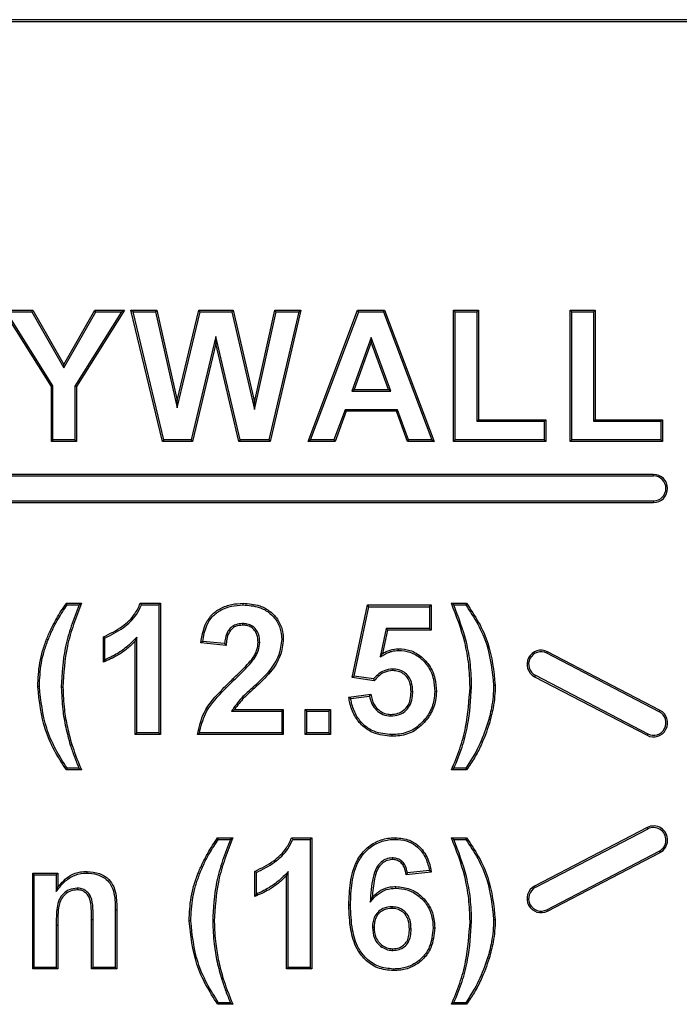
# Model space of a CAD drawing. Header units: inches. Extents: x 0.3 to 33.8, y 0.2 to 21.7.
# Tile 8 of 192: x 12.2983 to 12.3687, y 6.4529 to 6.5579. Entities that reach past the tile are written whole.
import ezdxf

# ---------------------------------------------------------------- set-up
doc = ezdxf.new("R2010")
doc.units = ezdxf.units.IN
doc.header["$MEASUREMENT"] = 0

msp = doc.modelspace()

# ---------------------------------------------------------------- linework, layer by layer
at = {"color": 7, "linetype": 'Continuous', "lineweight": 25}
for p, q in [((12.53656, 6.55792), (12.23656, 6.55792)), ((12.53656, 6.55792), (12.23656, 6.55792)), ((12.53656, 6.5577), (12.23656, 6.5577)), ((12.3017, 6.51881), (12.29658, 6.52692)), ((12.29658, 6.52692), (12.29973, 6.52692)), ((12.30187, 6.51886), (12.2969, 6.52674)), ((12.2969, 6.52674), (12.29963, 6.52674)), ((12.29963, 6.52674), (12.29973, 6.52692)), ((12.29963, 6.52674), (12.30304, 6.5208)), ((12.29973, 6.52692), (12.30304, 6.52115)), ((12.30304, 6.52115), (12.30635, 6.52692)), ((12.30304, 6.5208), (12.30645, 6.52674)), ((12.30919, 6.52674), (12.30421, 6.51884)), ((12.3095, 6.52692), (12.30439, 6.51879)), ((12.30645, 6.52674), (12.30635, 6.52692)), ((12.30635, 6.52692), (12.3095, 6.52692)), ((12.30645, 6.52674), (12.30919, 6.52674)), ((12.30919, 6.52674), (12.3095, 6.52692)), ((12.31042, 6.52674), (12.3102, 6.52692)), ((12.3102, 6.52692), (12.31296, 6.52692)), ((12.31355, 6.51292), (12.3102, 6.52692)), ((12.31369, 6.51309), (12.31042, 6.52674)), ((12.31042, 6.52674), (12.31282, 6.52674)), ((12.31282, 6.52674), (12.31296, 6.52692)), ((12.31282, 6.52674), (12.31513, 6.51653)), ((12.31296, 6.52692), (12.31513, 6.5173)), ((12.31513, 6.5173), (12.31743, 6.52692)), ((12.31513, 6.51653), (12.31757, 6.52674)), ((12.31757, 6.52674), (12.31743, 6.52692)), ((12.31743, 6.52692), (12.32111, 6.52692)), ((12.31757, 6.52674), (12.32097, 6.52674)), ((12.32097, 6.52674), (12.32111, 6.52692)), ((12.32097, 6.52674), (12.32339, 6.51635)), ((12.32111, 6.52692), (12.32339, 6.51714)), ((12.32339, 6.51714), (12.32556, 6.52692)), ((12.32339, 6.51635), (12.3257, 6.52674)), ((12.3281, 6.52674), (12.3249, 6.51309)), ((12.32832, 6.52692), (12.32504, 6.51292)), ((12.3257, 6.52674), (12.32556, 6.52692)), ((12.32556, 6.52692), (12.32832, 6.52692)), ((12.3257, 6.52674), (12.3281, 6.52674)), ((12.3281, 6.52674), (12.32832, 6.52692)), ((12.32911, 6.51292), (12.33439, 6.52692)), ((12.32936, 6.51309), (12.33451, 6.52674)), ((12.33451, 6.52674), (12.33439, 6.52692)), ((12.33439, 6.52692), (12.33725, 6.52692)), ((12.33451, 6.52674), (12.33713, 6.52674)), ((12.33713, 6.52674), (12.33725, 6.52692)), ((12.33713, 6.52674), (12.34231, 6.51309)), ((12.33725, 6.52692), (12.34257, 6.51292)), ((12.34478, 6.52674), (12.34461, 6.52692)), ((12.34461, 6.51292), (12.34461, 6.52692)), ((12.34461, 6.52692), (12.3473, 6.52692)), ((12.34478, 6.51309), (12.34478, 6.52674)), ((12.34478, 6.52674), (12.34712, 6.52674)), ((12.34712, 6.52674), (12.3473, 6.52692)), ((12.34712, 6.52674), (12.34712, 6.51508)), ((12.3473, 6.52692), (12.3473, 6.51525)), ((12.35723, 6.52674), (12.35705, 6.52692)), ((12.35705, 6.51292), (12.35705, 6.52692)), ((12.35705, 6.52692), (12.35975, 6.52692)), ((12.35723, 6.51309), (12.35723, 6.52674)), ((12.35723, 6.52674), (12.35957, 6.52674)), ((12.35957, 6.52674), (12.35975, 6.52692)), ((12.35957, 6.52674), (12.35957, 6.51508)), ((12.35975, 6.52692), (12.35975, 6.51525)), ((12.31926, 6.52414), (12.31662, 6.51309)), ((12.32184, 6.51309), (12.31926, 6.52414)), ((12.31926, 6.52414), (12.31926, 6.52338)), ((12.33584, 6.52402), (12.33376, 6.51831)), ((12.33584, 6.52402), (12.33584, 6.52351)), ((12.33793, 6.51831), (12.33584, 6.52402)), ((12.31926, 6.52338), (12.31676, 6.51292)), ((12.32171, 6.51292), (12.31926, 6.52338)), ((12.33584, 6.52351), (12.33401, 6.51848)), ((12.33768, 6.51848), (12.33584, 6.52351)), ((12.30304, 6.5208), (12.30304, 6.52115)), ((12.30187, 6.51886), (12.3017, 6.51881)), ((12.3017, 6.51292), (12.3017, 6.51881)), ((12.30187, 6.51309), (12.30187, 6.51886)), ((12.30421, 6.51884), (12.30439, 6.51879)), ((12.30421, 6.51884), (12.30421, 6.51309)), ((12.30439, 6.51879), (12.30439, 6.51292)), ((12.33376, 6.51831), (12.33401, 6.51848)), ((12.33376, 6.51831), (12.33793, 6.51831)), ((12.33401, 6.51848), (12.33768, 6.51848)), ((12.33793, 6.51831), (12.33768, 6.51848)), ((12.31513, 6.51653), (12.31513, 6.5173)), ((12.32339, 6.51635), (12.32339, 6.51714)), ((12.33304, 6.51632), (12.33186, 6.51309)), ((12.33316, 6.51615), (12.33198, 6.51292)), ((12.33865, 6.51632), (12.33304, 6.51632)), ((12.33304, 6.51632), (12.33316, 6.51615)), ((12.33853, 6.51615), (12.33316, 6.51615)), ((12.33865, 6.51632), (12.33853, 6.51615)), ((12.33971, 6.51292), (12.33853, 6.51615)), ((12.33983, 6.51309), (12.33865, 6.51632)), ((12.34712, 6.51508), (12.3473, 6.51525)), ((12.34712, 6.51508), (12.3543, 6.51508)), ((12.3473, 6.51525), (12.35448, 6.51525)), ((12.3543, 6.51508), (12.35448, 6.51525)), ((12.3543, 6.51508), (12.3543, 6.51309)), ((12.35448, 6.51525), (12.35448, 6.51292)), ((12.35957, 6.51508), (12.35975, 6.51525)), ((12.35957, 6.51508), (12.36675, 6.51508)), ((12.35975, 6.51525), (12.36693, 6.51525)), ((12.36675, 6.51508), (12.36693, 6.51525)), ((12.36675, 6.51508), (12.36675, 6.51309)), ((12.36693, 6.51525), (12.36693, 6.51292)), ((12.30187, 6.51309), (12.3017, 6.51292)), ((12.30439, 6.51292), (12.3017, 6.51292)), ((12.30421, 6.51309), (12.30187, 6.51309)), ((12.30421, 6.51309), (12.30439, 6.51292)), ((12.31369, 6.51309), (12.31355, 6.51292)), ((12.31676, 6.51292), (12.31355, 6.51292)), ((12.31662, 6.51309), (12.31369, 6.51309)), ((12.31662, 6.51309), (12.31676, 6.51292)), ((12.32184, 6.51309), (12.32171, 6.51292)), ((12.32504, 6.51292), (12.32171, 6.51292)), ((12.3249, 6.51309), (12.32184, 6.51309)), ((12.3249, 6.51309), (12.32504, 6.51292)), ((12.32936, 6.51309), (12.32911, 6.51292)), ((12.33198, 6.51292), (12.32911, 6.51292)), ((12.33186, 6.51309), (12.32936, 6.51309)), ((12.33186, 6.51309), (12.33198, 6.51292)), ((12.33983, 6.51309), (12.33971, 6.51292)), ((12.34257, 6.51292), (12.33971, 6.51292)), ((12.34231, 6.51309), (12.33983, 6.51309)), ((12.34231, 6.51309), (12.34257, 6.51292)), ((12.34478, 6.51309), (12.34461, 6.51292)), ((12.35448, 6.51292), (12.34461, 6.51292)), ((12.3543, 6.51309), (12.34478, 6.51309)), ((12.3543, 6.51309), (12.35448, 6.51292)), ((12.35723, 6.51309), (12.35705, 6.51292)), ((12.36693, 6.51292), (12.35705, 6.51292)), ((12.36675, 6.51309), (12.35723, 6.51309)), ((12.36675, 6.51309), (12.36693, 6.51292)), ((12.36596, 6.50942), (12.26896, 6.50942)), ((12.36596, 6.50924), (12.26896, 6.50924)), ((12.36596, 6.50924), (12.36596, 6.50942)), ((12.26896, 6.50659), (12.36596, 6.50659)), ((12.26896, 6.50642), (12.36596, 6.50642)), ((12.36596, 6.50659), (12.36596, 6.50642)), ((12.30339, 6.49549), (12.3033, 6.49567)), ((12.3033, 6.49567), (12.30491, 6.49567)), ((12.30339, 6.49549), (12.30466, 6.49549)), ((12.31119, 6.49567), (12.31335, 6.49567)), ((12.31131, 6.49549), (12.31317, 6.49549)), ((12.31317, 6.49549), (12.31335, 6.49567)), ((12.31317, 6.49549), (12.31317, 6.48184)), ((12.31335, 6.49567), (12.31335, 6.48167)), ((12.32216, 6.49549), (12.32216, 6.49567)), ((12.33381, 6.48774), (12.33543, 6.49549)), ((12.33557, 6.49531), (12.33543, 6.49549)), ((12.33543, 6.49549), (12.34225, 6.49549)), ((12.34207, 6.49531), (12.34225, 6.49549)), ((12.34225, 6.49549), (12.34225, 6.4928)), ((12.3444, 6.49567), (12.34602, 6.49567)), ((12.34466, 6.49549), (12.34593, 6.49549)), ((12.33402, 6.48789), (12.33557, 6.49531)), ((12.33557, 6.49531), (12.34207, 6.49531)), ((12.34207, 6.49531), (12.34207, 6.49297)), ((12.3221, 6.49351), (12.3221, 6.49333)), ((12.33744, 6.49297), (12.33678, 6.48995)), ((12.33758, 6.4928), (12.33703, 6.4903)), ((12.34207, 6.49297), (12.33744, 6.49297)), ((12.33744, 6.49297), (12.33758, 6.4928)), ((12.34225, 6.4928), (12.33758, 6.4928)), ((12.34207, 6.49297), (12.34225, 6.4928)), ((12.30136, 6.49179), (12.3012, 6.49185)), ((12.30725, 6.48939), (12.30725, 6.49208)), ((12.30742, 6.48964), (12.30742, 6.49196)), ((12.31083, 6.49206), (12.31066, 6.49163)), ((12.31066, 6.48167), (12.31066, 6.49163)), ((12.31083, 6.48184), (12.31083, 6.49206)), ((12.32035, 6.49118), (12.31766, 6.49144)), ((12.32019, 6.49137), (12.31785, 6.4916)), ((12.32394, 6.4915), (12.32376, 6.4915)), ((12.32628, 6.49186), (12.32645, 6.49186)), ((12.33678, 6.48995), (12.33703, 6.4903)), ((12.33876, 6.49065), (12.33876, 6.49082)), ((12.35458, 6.49034), (12.35466, 6.4905)), ((12.36658, 6.48409), (12.35458, 6.49034)), ((12.36666, 6.48425), (12.35466, 6.4905)), ((12.32337, 6.48978), (12.32323, 6.48988)), ((12.32496, 6.48845), (12.32509, 6.48835)), ((12.33812, 6.48866), (12.33812, 6.48849)), ((12.32121, 6.48749), (12.32108, 6.48762)), ((12.33402, 6.48789), (12.33381, 6.48774)), ((12.33616, 6.48741), (12.33381, 6.48774)), ((12.33609, 6.4876), (12.33402, 6.48789)), ((12.35335, 6.48799), (12.35327, 6.48784)), ((12.35327, 6.48784), (12.36527, 6.48159)), ((12.35335, 6.48799), (12.36535, 6.48174)), ((12.30042, 6.48679), (12.30025, 6.48679)), ((12.30276, 6.48674), (12.30294, 6.48674)), ((12.34027, 6.48622), (12.34009, 6.48622)), ((12.34261, 6.48628), (12.34279, 6.48628)), ((12.34655, 6.48674), (12.34638, 6.48674)), ((12.34889, 6.48693), (12.34907, 6.48693)), ((12.33345, 6.48567), (12.33579, 6.48598)), ((12.33365, 6.48552), (12.33564, 6.48578)), ((12.32094, 6.48418), (12.32125, 6.48436)), ((12.32094, 6.48418), (12.32628, 6.48418)), ((12.32125, 6.48436), (12.32645, 6.48436)), ((12.32628, 6.48418), (12.32645, 6.48436)), ((12.32628, 6.48418), (12.32628, 6.48184)), ((12.32645, 6.48436), (12.32645, 6.48167)), ((12.32896, 6.48418), (12.32879, 6.48436)), ((12.32879, 6.48167), (12.32879, 6.48436)), ((12.32879, 6.48436), (12.33148, 6.48436)), ((12.32896, 6.48184), (12.32896, 6.48418)), ((12.32896, 6.48418), (12.3313, 6.48418)), ((12.3313, 6.48418), (12.33148, 6.48436)), ((12.3313, 6.48418), (12.3313, 6.48184)), ((12.33148, 6.48436), (12.33148, 6.48167)), ((12.36658, 6.48409), (12.36666, 6.48425)), ((12.33792, 6.48365), (12.33792, 6.48382)), ((12.34165, 6.48339), (12.34179, 6.48329)), ((12.34826, 6.48284), (12.34843, 6.48279)), ((12.31083, 6.48184), (12.31066, 6.48167)), ((12.31317, 6.48184), (12.31083, 6.48184)), ((12.31317, 6.48184), (12.31335, 6.48167)), ((12.32628, 6.48184), (12.3175, 6.48184)), ((12.32628, 6.48184), (12.32645, 6.48167)), ((12.32896, 6.48184), (12.32879, 6.48167)), ((12.3313, 6.48184), (12.32896, 6.48184)), ((12.3313, 6.48184), (12.33148, 6.48167)), ((12.31335, 6.48167), (12.31066, 6.48167)), ((12.32645, 6.48167), (12.3173, 6.48167)), ((12.33148, 6.48167), (12.32879, 6.48167)), ((12.33803, 6.48166), (12.33803, 6.48149)), ((12.36535, 6.48174), (12.36527, 6.48159)), ((12.30372, 6.48056), (12.30389, 6.48061)), ((12.30491, 6.4779), (12.3033, 6.4779)), ((12.30465, 6.47807), (12.30339, 6.47807)), ((12.34602, 6.4779), (12.3444, 6.4779)), ((12.34592, 6.47807), (12.34466, 6.47807)), ((12.36527, 6.47175), (12.35327, 6.4655)), ((12.36535, 6.47159), (12.35335, 6.46534)), ((12.36535, 6.47159), (12.36527, 6.47175)), ((12.31954, 6.47049), (12.31945, 6.47067)), ((12.31945, 6.47067), (12.32107, 6.47067)), ((12.31954, 6.47049), (12.32081, 6.47049)), ((12.32734, 6.47067), (12.3295, 6.47067)), ((12.32747, 6.47049), (12.32933, 6.47049)), ((12.32933, 6.47049), (12.3295, 6.47067)), ((12.32933, 6.47049), (12.32933, 6.45684)), ((12.3295, 6.47067), (12.3295, 6.45667)), ((12.33841, 6.47049), (12.3384, 6.47067)), ((12.3444, 6.47067), (12.34602, 6.47067)), ((12.34466, 6.47049), (12.34593, 6.47049)), ((12.35458, 6.46299), (12.36658, 6.46924)), ((12.36658, 6.46924), (12.36666, 6.46909)), ((12.33806, 6.46851), (12.33806, 6.46833)), ((12.35466, 6.46284), (12.36666, 6.46909)), ((12.34204, 6.46717), (12.3397, 6.46691)), ((12.29988, 6.46672), (12.29971, 6.4669)), ((12.29971, 6.45667), (12.29971, 6.4669)), ((12.29971, 6.4669), (12.3024, 6.4669)), ((12.29988, 6.45684), (12.29988, 6.46672)), ((12.29988, 6.46672), (12.30223, 6.46672)), ((12.30223, 6.46672), (12.3024, 6.4669)), ((12.30223, 6.46672), (12.30223, 6.46492)), ((12.3024, 6.4669), (12.3024, 6.46542)), ((12.30551, 6.4669), (12.30551, 6.46708)), ((12.31752, 6.46679), (12.31735, 6.46685)), ((12.3234, 6.46439), (12.3234, 6.46708)), ((12.32358, 6.46464), (12.32358, 6.46696)), ((12.32699, 6.46706), (12.32681, 6.46663)), ((12.32681, 6.45667), (12.32681, 6.46663)), ((12.32699, 6.45684), (12.32699, 6.46706)), ((12.34225, 6.46701), (12.33955, 6.46672)), ((12.30223, 6.46492), (12.3024, 6.46542)), ((12.30445, 6.46528), (12.30445, 6.4651)), ((12.33847, 6.46529), (12.33847, 6.46546)), ((12.35335, 6.46534), (12.35327, 6.4655)), ((12.33573, 6.4638), (12.33594, 6.46429)), ((12.30851, 6.46299), (12.30851, 6.45684)), ((12.30851, 6.46299), (12.30868, 6.46299)), ((12.30868, 6.46299), (12.30868, 6.45667)), ((12.33363, 6.46348), (12.33345, 6.46348)), ((12.33802, 6.4633), (12.33802, 6.46313)), ((12.35458, 6.46299), (12.35466, 6.46284)), ((12.30617, 6.46192), (12.30599, 6.46192)), ((12.30599, 6.45667), (12.30599, 6.46192)), ((12.30617, 6.45684), (12.30617, 6.46192)), ((12.34889, 6.46193), (12.34907, 6.46193)), ((12.30223, 6.46133), (12.3024, 6.46133)), ((12.30223, 6.46133), (12.30223, 6.45684)), ((12.3024, 6.46133), (12.3024, 6.45667)), ((12.31658, 6.46179), (12.3164, 6.46179)), ((12.31892, 6.46174), (12.31909, 6.46174)), ((12.33597, 6.46112), (12.33614, 6.46112)), ((12.34009, 6.46092), (12.33991, 6.46092)), ((12.34243, 6.46105), (12.34261, 6.46105)), ((12.34655, 6.46174), (12.34638, 6.46174)), ((12.33815, 6.45865), (12.33815, 6.45882)), ((12.34826, 6.45784), (12.34843, 6.45779)), ((12.29988, 6.45684), (12.29971, 6.45667)), ((12.3024, 6.45667), (12.29971, 6.45667)), ((12.30223, 6.45684), (12.29988, 6.45684)), ((12.30223, 6.45684), (12.3024, 6.45667)), ((12.30617, 6.45684), (12.30599, 6.45667)), ((12.30868, 6.45667), (12.30599, 6.45667)), ((12.30851, 6.45684), (12.30617, 6.45684)), ((12.30851, 6.45684), (12.30868, 6.45667)), ((12.32699, 6.45684), (12.32681, 6.45667)), ((12.3295, 6.45667), (12.32681, 6.45667)), ((12.32933, 6.45684), (12.32699, 6.45684)), ((12.32933, 6.45684), (12.3295, 6.45667)), ((12.3382, 6.45666), (12.3382, 6.45649)), ((12.31988, 6.45556), (12.32004, 6.45561)), ((12.32107, 6.4529), (12.31945, 6.4529)), ((12.32081, 6.45307), (12.31954, 6.45307)), ((12.34602, 6.4529), (12.3444, 6.4529)), ((12.34592, 6.45307), (12.34466, 6.45307))]:
    msp.add_line(p, q, dxfattribs=at)
at = {"color": 7, "linetype": 'Continuous', "lineweight": 25, "flags": 128}
for points in [[(12.34466, 6.49549), (12.34453, 6.49558), (12.3444, 6.49567)], [(12.34593, 6.49549), (12.34597, 6.49558), (12.34602, 6.49567)], [(12.30742, 6.49196), (12.30733, 6.49202), (12.30725, 6.49208)], [(12.30339, 6.47807), (12.30334, 6.47799), (12.3033, 6.4779)], [(12.30465, 6.47807), (12.30478, 6.47799), (12.30491, 6.4779)], [(12.34466, 6.47807), (12.34453, 6.47799), (12.3444, 6.4779)], [(12.34592, 6.47807), (12.34597, 6.47799), (12.34602, 6.4779)], [(12.34466, 6.47049), (12.34453, 6.47058), (12.3444, 6.47067)], [(12.34593, 6.47049), (12.34597, 6.47058), (12.34602, 6.47067)], [(12.32358, 6.46696), (12.32349, 6.46702), (12.3234, 6.46708)], [(12.31954, 6.45307), (12.3195, 6.45299), (12.31945, 6.4529)], [(12.32081, 6.45307), (12.32094, 6.45299), (12.32107, 6.4529)], [(12.34466, 6.45307), (12.34453, 6.45299), (12.3444, 6.4529)], [(12.34592, 6.45307), (12.34597, 6.45299), (12.34602, 6.4529)]]:
    msp.add_lwpolyline(points, dxfattribs=at)
at = {"color": 7, "linetype": 'Continuous', "lineweight": 25}
for centre, radius, start, end in [((12.36596, 6.50792), 0.0015, 270, 90), ((12.36596, 6.50792), 0.00133, 270, 90), ((12.35396, 6.48917), 0.0015, 62.488, 242.488), ((12.35396, 6.48917), 0.00133, 62.488, 242.488), ((12.36596, 6.48292), 0.0015, 242.488, 62.488), ((12.36596, 6.48292), 0.00133, 242.488, 62.488), ((12.36596, 6.47042), 0.0015, 297.512, 117.512), ((12.36596, 6.47042), 0.00133, 297.512, 117.512), ((12.35396, 6.46417), 0.0015, 117.512, 297.512), ((12.35396, 6.46417), 0.00133, 117.512, 297.512)]:
    msp.add_arc(centre, radius, start, end, dxfattribs=at)
for points, knots in [([(12.3012, 6.49185), (12.30136, 6.49222), (12.30167, 6.49296), (12.30234, 6.49425), (12.30293, 6.49513), (12.3033, 6.49567)], [0, 0, 0, 0, 0.275997, 0.552141, 1, 1, 1, 1]), ([(12.30136, 6.49179), (12.30152, 6.49216), (12.30183, 6.4929), (12.30249, 6.49415), (12.30305, 6.49499), (12.30339, 6.49549)], [0, 0, 0, 0, 0.284547, 0.569244, 1, 1, 1, 1]), ([(12.30466, 6.49549), (12.30437, 6.49474), (12.3038, 6.49324), (12.30295, 6.49034), (12.30284, 6.48814), (12.30276, 6.48674)], [0, 0, 0, 0, 0.2675, 0.535217, 1, 1, 1, 1]), ([(12.30491, 6.49567), (12.30462, 6.49492), (12.30405, 6.49342), (12.30315, 6.49047), (12.30302, 6.4882), (12.30294, 6.48674)], [0, 0, 0, 0, 0.261956, 0.524104, 1, 1, 1, 1]), ([(12.30466, 6.49549), (12.3047, 6.49552), (12.30478, 6.49558), (12.30487, 6.49564), (12.30491, 6.49567)], [0, 0, 0, 0, 0.5, 1, 1, 1, 1]), ([(12.30725, 6.49208), (12.30794, 6.49242), (12.30921, 6.49304), (12.31058, 6.49432), (12.31102, 6.49528), (12.31119, 6.49567)], [0, 0, 0, 0, 0.425378, 0.769749, 1, 1, 1, 1]), ([(12.30742, 6.49196), (12.30809, 6.49229), (12.30936, 6.49293), (12.3107, 6.4942), (12.31115, 6.49515), (12.31131, 6.49549)], [0, 0, 0, 0, 0.417234, 0.788319, 1, 1, 1, 1]), ([(12.31131, 6.49549), (12.31129, 6.49552), (12.31125, 6.49558), (12.31121, 6.49564), (12.31119, 6.49567)], [0, 0, 0, 0, 0.5, 1, 1, 1, 1]), ([(12.31766, 6.49144), (12.31776, 6.49211), (12.31793, 6.49317), (12.31874, 6.49445), (12.31975, 6.49518), (12.32092, 6.4956), (12.32175, 6.49565), (12.32216, 6.49567)], [0, 0, 0, 0, 0.289144, 0.465104, 0.641356, 0.82373, 1, 1, 1, 1]), ([(12.31785, 6.4916), (12.31795, 6.49218), (12.31812, 6.49314), (12.31885, 6.4943), (12.31979, 6.495), (12.32092, 6.49543), (12.32174, 6.49547), (12.32216, 6.49549)], [0, 0, 0, 0, 0.2717157, 0.4467177, 0.6220912, 0.8069852, 1, 1, 1, 1]), ([(12.32216, 6.49567), (12.32276, 6.49563), (12.3238, 6.49556), (12.3251, 6.49484), (12.32597, 6.49389), (12.3264, 6.49282), (12.32644, 6.49213), (12.32645, 6.49186)], [0, 0, 0, 0, 0.280239, 0.478628, 0.67692, 0.87533, 1, 1, 1, 1]), ([(12.32216, 6.49549), (12.32274, 6.49545), (12.32374, 6.49539), (12.32499, 6.49471), (12.32582, 6.49379), (12.32623, 6.49277), (12.32626, 6.49211), (12.32628, 6.49186)], [0, 0, 0, 0, 0.283085, 0.480774, 0.678358, 0.876064, 1, 1, 1, 1]), ([(12.34638, 6.48674), (12.34635, 6.48754), (12.3463, 6.48915), (12.34574, 6.49218), (12.34493, 6.4943), (12.3444, 6.49567)], [0, 0, 0, 0, 0.261961, 0.524239, 1, 1, 1, 1]), ([(12.34655, 6.48674), (12.34653, 6.48754), (12.34648, 6.48915), (12.34593, 6.49212), (12.34515, 6.49418), (12.34466, 6.49549)], [0, 0, 0, 0, 0.267519, 0.535356, 1, 1, 1, 1]), ([(12.34593, 6.49549), (12.34637, 6.49482), (12.34726, 6.49348), (12.34851, 6.49065), (12.34874, 6.48839), (12.34889, 6.48693)], [0, 0, 0, 0, 0.26283, 0.5259, 1, 1, 1, 1]), ([(12.34602, 6.49567), (12.34646, 6.495), (12.34736, 6.49366), (12.34866, 6.49078), (12.34891, 6.48845), (12.34907, 6.48693)], [0, 0, 0, 0, 0.257251, 0.514785, 1, 1, 1, 1]), ([(12.3221, 6.49351), (12.32185, 6.49349), (12.32142, 6.49345), (12.32088, 6.49313), (12.32048, 6.49264), (12.32027, 6.49202), (12.32021, 6.49157), (12.32019, 6.49137)], [0, 0, 0, 0, 0.230349, 0.402355, 0.574282, 0.810911, 1, 1, 1, 1]), ([(12.32394, 6.4915), (12.32392, 6.49179), (12.32389, 6.49228), (12.32356, 6.49289), (12.32314, 6.49327), (12.32262, 6.49348), (12.32227, 6.4935), (12.3221, 6.49351)], [0, 0, 0, 0, 0.2845588, 0.4711383, 0.6584573, 0.8335535, 1, 1, 1, 1]), ([(12.3221, 6.49333), (12.32185, 6.49331), (12.32143, 6.49328), (12.32094, 6.49294), (12.32059, 6.49248), (12.32041, 6.49186), (12.32037, 6.4914), (12.32035, 6.49118)], [0, 0, 0, 0, 0.237088, 0.394716, 0.552283, 0.790185, 1, 1, 1, 1]), ([(12.32376, 6.4915), (12.32374, 6.49178), (12.32372, 6.49223), (12.32342, 6.49279), (12.32304, 6.49313), (12.32257, 6.49331), (12.32226, 6.49333), (12.3221, 6.49333)], [0, 0, 0, 0, 0.295557, 0.478191, 0.661627, 0.833055, 1, 1, 1, 1]), ([(12.30025, 6.48679), (12.30029, 6.48764), (12.30035, 6.48893), (12.30075, 6.49061), (12.30105, 6.49144), (12.3012, 6.49185)], [0, 0, 0, 0, 0.491255, 0.744353, 1, 1, 1, 1]), ([(12.30042, 6.48679), (12.30046, 6.48763), (12.30052, 6.4889), (12.30092, 6.49056), (12.30121, 6.49138), (12.30136, 6.49179)], [0, 0, 0, 0, 0.491259, 0.744353, 1, 1, 1, 1]), ([(12.31066, 6.49163), (12.31037, 6.49135), (12.30979, 6.49079), (12.30866, 6.49), (12.30777, 6.48961), (12.30725, 6.48939)], [0, 0, 0, 0, 0.292938, 0.586234, 1, 1, 1, 1]), ([(12.31083, 6.49206), (12.31055, 6.49177), (12.30999, 6.4912), (12.30888, 6.49033), (12.30797, 6.4899), (12.30742, 6.48964)], [0, 0, 0, 0, 0.28591, 0.572569, 1, 1, 1, 1]), ([(12.31785, 6.4916), (12.31782, 6.49157), (12.31775, 6.49152), (12.31769, 6.49147), (12.31766, 6.49144)], [0, 0, 0, 0, 0.5, 1, 1, 1, 1]), ([(12.32019, 6.49137), (12.32021, 6.49135), (12.32024, 6.49131), (12.3203, 6.49124), (12.32033, 6.4912), (12.32035, 6.49118)], [0, 0, 0, 0, 0.363255, 0.681627, 1, 1, 1, 1]), ([(12.32323, 6.48988), (12.32331, 6.49001), (12.32347, 6.49029), (12.3237, 6.49082), (12.32374, 6.49124), (12.32376, 6.4915)], [0, 0, 0, 0, 0.274938, 0.550635, 1, 1, 1, 1]), ([(12.32337, 6.48978), (12.32345, 6.48992), (12.32362, 6.49019), (12.32386, 6.49075), (12.32391, 6.4912), (12.32394, 6.4915)], [0, 0, 0, 0, 0.259928, 0.520489, 1, 1, 1, 1]), ([(12.32628, 6.49186), (12.32622, 6.49128), (12.32612, 6.49037), (12.32554, 6.48926), (12.32515, 6.48873), (12.32496, 6.48845)], [0, 0, 0, 0, 0.466315, 0.730039, 1, 1, 1, 1]), ([(12.32645, 6.49186), (12.32639, 6.49125), (12.32629, 6.49031), (12.32569, 6.48917), (12.3253, 6.48862), (12.32509, 6.48835)], [0, 0, 0, 0, 0.470907, 0.732392, 1, 1, 1, 1]), ([(12.33678, 6.48995), (12.33691, 6.49002), (12.33717, 6.49018), (12.33758, 6.4904), (12.33811, 6.49059), (12.33851, 6.49063), (12.33876, 6.49065)], [0, 0, 0, 0, 0.215425, 0.431007, 0.647069, 1, 1, 1, 1]), ([(12.33703, 6.4903), (12.33717, 6.49037), (12.33743, 6.49053), (12.338, 6.49075), (12.33846, 6.49079), (12.33876, 6.49082)], [0, 0, 0, 0, 0.251837, 0.504321, 1, 1, 1, 1]), ([(12.33876, 6.49082), (12.33917, 6.49079), (12.34007, 6.49072), (12.34123, 6.49002), (12.34215, 6.48897), (12.34271, 6.48769), (12.34276, 6.48675), (12.34279, 6.48628)], [0, 0, 0, 0, 0.179758, 0.396266, 0.580483, 0.795045, 1, 1, 1, 1]), ([(12.33876, 6.49065), (12.33917, 6.49061), (12.34004, 6.49054), (12.34116, 6.48985), (12.34203, 6.48884), (12.34254, 6.48762), (12.34259, 6.48672), (12.34261, 6.48628)], [0, 0, 0, 0, 0.1875884, 0.401002, 0.5850437, 0.7997457, 1, 1, 1, 1]), ([(12.30742, 6.48964), (12.30739, 6.4896), (12.30733, 6.48951), (12.30728, 6.48943), (12.30725, 6.48939)], [0, 0, 0, 0, 0.5, 1, 1, 1, 1]), ([(12.32108, 6.48762), (12.32137, 6.4879), (12.32189, 6.4884), (12.32263, 6.48913), (12.32303, 6.48963), (12.32323, 6.48988)], [0, 0, 0, 0, 0.386409, 0.69258, 1, 1, 1, 1]), ([(12.32121, 6.48749), (12.32149, 6.48777), (12.32201, 6.48828), (12.32276, 6.48902), (12.32317, 6.48953), (12.32337, 6.48978)], [0, 0, 0, 0, 0.381599, 0.69015, 1, 1, 1, 1]), ([(12.32496, 6.48845), (12.3244, 6.48787), (12.32346, 6.48686), (12.32193, 6.48561), (12.32127, 6.48466), (12.32094, 6.48418)], [0, 0, 0, 0, 0.412387, 0.703851, 1, 1, 1, 1]), ([(12.32509, 6.48835), (12.32454, 6.48776), (12.32363, 6.48679), (12.3222, 6.48561), (12.32157, 6.48478), (12.32125, 6.48436)], [0, 0, 0, 0, 0.436932, 0.717083, 1, 1, 1, 1]), ([(12.33812, 6.48866), (12.33781, 6.48863), (12.33722, 6.48855), (12.33654, 6.4881), (12.33622, 6.48774), (12.33609, 6.4876)], [0, 0, 0, 0, 0.390342, 0.75013, 1, 1, 1, 1]), ([(12.33812, 6.48849), (12.33781, 6.48845), (12.33724, 6.48837), (12.33659, 6.48791), (12.33629, 6.48756), (12.33616, 6.48741)], [0, 0, 0, 0, 0.400642, 0.740167, 1, 1, 1, 1]), ([(12.34027, 6.48622), (12.34025, 6.48658), (12.34021, 6.48716), (12.33986, 6.48789), (12.33936, 6.48835), (12.33876, 6.48862), (12.33833, 6.48865), (12.33812, 6.48866)], [0, 0, 0, 0, 0.289909, 0.469913, 0.650942, 0.826837, 1, 1, 1, 1]), ([(12.34009, 6.48622), (12.34008, 6.48655), (12.34005, 6.48708), (12.33974, 6.48776), (12.33929, 6.48818), (12.33873, 6.48845), (12.33833, 6.48847), (12.33812, 6.48849)], [0, 0, 0, 0, 0.2834185, 0.4637779, 0.645709, 0.8155687, 1, 1, 1, 1]), ([(12.3173, 6.48167), (12.31748, 6.48247), (12.31789, 6.48434), (12.31959, 6.48616), (12.32072, 6.48726), (12.32108, 6.48762)], [0, 0, 0, 0, 0.339133, 0.785072, 1, 1, 1, 1]), ([(12.3175, 6.48184), (12.31767, 6.48254), (12.31807, 6.4842), (12.31965, 6.48597), (12.32078, 6.48707), (12.32121, 6.48749)], [0, 0, 0, 0, 0.3088018, 0.7362081, 1, 1, 1, 1]), ([(12.33609, 6.4876), (12.3361, 6.48757), (12.33612, 6.4875), (12.33615, 6.48744), (12.33616, 6.48741)], [0, 0, 0, 0, 0.5, 1, 1, 1, 1]), ([(12.3033, 6.4779), (12.30286, 6.47858), (12.30199, 6.47993), (12.30069, 6.48285), (12.30042, 6.48522), (12.30025, 6.48679)], [0, 0, 0, 0, 0.253489, 0.507189, 1, 1, 1, 1]), ([(12.30339, 6.47807), (12.30296, 6.47875), (12.3021, 6.48011), (12.30084, 6.48298), (12.30059, 6.48529), (12.30042, 6.48679)], [0, 0, 0, 0, 0.258852, 0.517923, 1, 1, 1, 1]), ([(12.30276, 6.48674), (12.3028, 6.48593), (12.30285, 6.48449), (12.30321, 6.48242), (12.30355, 6.48118), (12.30372, 6.48056)], [0, 0, 0, 0, 0.38444, 0.691047, 1, 1, 1, 1]), ([(12.30294, 6.48674), (12.30297, 6.48593), (12.30303, 6.4845), (12.30338, 6.48245), (12.30372, 6.48122), (12.30389, 6.48061)], [0, 0, 0, 0, 0.38761, 0.692652, 1, 1, 1, 1]), ([(12.33792, 6.48365), (12.33823, 6.48367), (12.33884, 6.48373), (12.33959, 6.48422), (12.34009, 6.48493), (12.34025, 6.48563), (12.34026, 6.48608), (12.34027, 6.48622)], [0, 0, 0, 0, 0.235247, 0.463247, 0.660528, 0.887455, 1, 1, 1, 1]), ([(12.33792, 6.48382), (12.33818, 6.48384), (12.33867, 6.48388), (12.33932, 6.48424), (12.33979, 6.48476), (12.34005, 6.48546), (12.34008, 6.48595), (12.34009, 6.48622)], [0, 0, 0, 0, 0.207241, 0.4023506, 0.5977624, 0.7723765, 1, 1, 1, 1]), ([(12.34261, 6.48628), (12.34259, 6.48597), (12.34255, 6.48515), (12.34218, 6.48416), (12.34177, 6.48357), (12.34165, 6.48339)], [0, 0, 0, 0, 0.302605, 0.795811, 1, 1, 1, 1]), ([(12.34279, 6.48628), (12.34277, 6.48596), (12.34273, 6.48511), (12.34234, 6.48408), (12.34192, 6.48347), (12.34179, 6.48329)], [0, 0, 0, 0, 0.303593, 0.7964761, 1, 1, 1, 1]), ([(12.3444, 6.4779), (12.34471, 6.47864), (12.34533, 6.48012), (12.34613, 6.48307), (12.34628, 6.48531), (12.34638, 6.48674)], [0, 0, 0, 0, 0.264381, 0.529367, 1, 1, 1, 1]), ([(12.34466, 6.47807), (12.34497, 6.47882), (12.34558, 6.48031), (12.34632, 6.4832), (12.34646, 6.48537), (12.34655, 6.48674)], [0, 0, 0, 0, 0.270121, 0.540764, 1, 1, 1, 1]), ([(12.34889, 6.48693), (12.34888, 6.48653), (12.34886, 6.48573), (12.34866, 6.48435), (12.34841, 6.4834), (12.34826, 6.48284)], [0, 0, 0, 0, 0.29012, 0.580356, 1, 1, 1, 1]), ([(12.34907, 6.48693), (12.34906, 6.48653), (12.34903, 6.48573), (12.34883, 6.48434), (12.34858, 6.48337), (12.34843, 6.48279)], [0, 0, 0, 0, 0.286664, 0.573444, 1, 1, 1, 1]), ([(12.33365, 6.48552), (12.33362, 6.48555), (12.33355, 6.4856), (12.33349, 6.48565), (12.33345, 6.48567)], [0, 0, 0, 0, 0.5, 1, 1, 1, 1]), ([(12.33803, 6.48149), (12.33736, 6.48155), (12.33622, 6.48165), (12.33487, 6.48255), (12.334, 6.48366), (12.33359, 6.48477), (12.33348, 6.48546), (12.33345, 6.48567)], [0, 0, 0, 0, 0.292574, 0.492472, 0.691979, 0.906195, 1, 1, 1, 1]), ([(12.33803, 6.48166), (12.33739, 6.48172), (12.33629, 6.48182), (12.33499, 6.48267), (12.33416, 6.48374), (12.33378, 6.48475), (12.33368, 6.48537), (12.33365, 6.48552)], [0, 0, 0, 0, 0.299707, 0.5040233, 0.7079285, 0.9269731, 1, 1, 1, 1]), ([(12.33564, 6.48578), (12.33566, 6.48581), (12.33571, 6.48587), (12.33576, 6.48594), (12.33579, 6.48598)], [0, 0, 0, 0, 0.425199, 1, 1, 1, 1]), ([(12.33564, 6.48578), (12.33571, 6.4855), (12.33584, 6.48494), (12.33636, 6.48425), (12.33706, 6.48375), (12.33763, 6.48368), (12.33792, 6.48365)], [0, 0, 0, 0, 0.255113, 0.500376, 0.746028, 1, 1, 1, 1]), ([(12.33579, 6.48598), (12.33587, 6.48559), (12.33601, 6.48495), (12.33661, 6.48427), (12.33724, 6.48388), (12.33771, 6.48384), (12.33792, 6.48382)], [0, 0, 0, 0, 0.34968, 0.577501, 0.805865, 1, 1, 1, 1]), ([(12.34165, 6.48339), (12.34126, 6.48297), (12.34049, 6.48215), (12.33912, 6.48171), (12.33831, 6.48167), (12.33803, 6.48166)], [0, 0, 0, 0, 0.413476, 0.800059, 1, 1, 1, 1]), ([(12.34179, 6.48329), (12.34138, 6.48284), (12.34058, 6.48198), (12.33915, 6.48153), (12.33831, 6.4815), (12.33803, 6.48149)], [0, 0, 0, 0, 0.418108, 0.804597, 1, 1, 1, 1]), ([(12.34826, 6.48284), (12.34797, 6.48201), (12.34738, 6.48033), (12.34641, 6.47883), (12.34592, 6.47807)], [0, 0, 0, 0, 0.493846, 1, 1, 1, 1]), ([(12.3175, 6.48184), (12.31747, 6.48181), (12.3174, 6.48175), (12.31733, 6.4817), (12.3173, 6.48167)], [0, 0, 0, 0, 0.5, 1, 1, 1, 1]), ([(12.34843, 6.48279), (12.34816, 6.48203), (12.34773, 6.48079), (12.34686, 6.47917), (12.3463, 6.47832), (12.34602, 6.4779)], [0, 0, 0, 0, 0.441205, 0.719628, 1, 1, 1, 1]), ([(12.30372, 6.48056), (12.30386, 6.48014), (12.30415, 6.4793), (12.30448, 6.47848), (12.30465, 6.47807)], [0, 0, 0, 0, 0.49938, 1, 1, 1, 1]), ([(12.30389, 6.48061), (12.30402, 6.48023), (12.30424, 6.47958), (12.30459, 6.47868), (12.30481, 6.47816), (12.30491, 6.4779)], [0, 0, 0, 0, 0.416157, 0.708028, 1, 1, 1, 1]), ([(12.31735, 6.46685), (12.31751, 6.46722), (12.31782, 6.46796), (12.3185, 6.46925), (12.31909, 6.47013), (12.31945, 6.47067)], [0, 0, 0, 0, 0.275997, 0.552141, 1, 1, 1, 1]), ([(12.31752, 6.46679), (12.31767, 6.46716), (12.31798, 6.4679), (12.31864, 6.46915), (12.3192, 6.46999), (12.31954, 6.47049)], [0, 0, 0, 0, 0.284547, 0.569244, 1, 1, 1, 1]), ([(12.32081, 6.47049), (12.32052, 6.46974), (12.31995, 6.46824), (12.3191, 6.46534), (12.31899, 6.46314), (12.31892, 6.46174)], [0, 0, 0, 0, 0.2675, 0.535217, 1, 1, 1, 1]), ([(12.32107, 6.47067), (12.32078, 6.46992), (12.3202, 6.46842), (12.3193, 6.46547), (12.31917, 6.4632), (12.31909, 6.46174)], [0, 0, 0, 0, 0.261956, 0.524104, 1, 1, 1, 1]), ([(12.32081, 6.47049), (12.32085, 6.47052), (12.32094, 6.47058), (12.32102, 6.47064), (12.32107, 6.47067)], [0, 0, 0, 0, 0.5, 1, 1, 1, 1]), ([(12.3234, 6.46708), (12.3241, 6.46742), (12.32536, 6.46804), (12.32673, 6.46932), (12.32717, 6.47028), (12.32734, 6.47067)], [0, 0, 0, 0, 0.425378, 0.769749, 1, 1, 1, 1]), ([(12.32358, 6.46696), (12.32425, 6.46729), (12.32551, 6.46793), (12.32686, 6.4692), (12.3273, 6.47015), (12.32747, 6.47049)], [0, 0, 0, 0, 0.417234, 0.788319, 1, 1, 1, 1]), ([(12.32747, 6.47049), (12.32744, 6.47052), (12.3274, 6.47058), (12.32736, 6.47064), (12.32734, 6.47067)], [0, 0, 0, 0, 0.5, 1, 1, 1, 1]), ([(12.33345, 6.46348), (12.33348, 6.46428), (12.33353, 6.4659), (12.33408, 6.46801), (12.3352, 6.46951), (12.33649, 6.47038), (12.33763, 6.47065), (12.33826, 6.47066), (12.3384, 6.47067)], [0, 0, 0, 0, 0.245263, 0.492596, 0.649898, 0.807389, 0.955228, 1, 1, 1, 1]), ([(12.33363, 6.46348), (12.33365, 6.46428), (12.33371, 6.4659), (12.33426, 6.46799), (12.33538, 6.46944), (12.33662, 6.47024), (12.3377, 6.47048), (12.33828, 6.47049), (12.33841, 6.47049)], [0, 0, 0, 0, 0.2523014, 0.5069227, 0.6616648, 0.8166216, 0.9616298, 1, 1, 1, 1]), ([(12.3384, 6.47067), (12.33892, 6.47062), (12.33983, 6.47054), (12.34094, 6.46983), (12.34176, 6.46881), (12.34211, 6.4678), (12.34222, 6.46715), (12.34225, 6.46701)], [0, 0, 0, 0, 0.263232, 0.460914, 0.658274, 0.930447, 1, 1, 1, 1]), ([(12.33841, 6.47049), (12.33881, 6.47046), (12.33958, 6.47041), (12.3406, 6.46987), (12.34143, 6.46901), (12.34186, 6.46804), (12.342, 6.46738), (12.34204, 6.46717)], [0, 0, 0, 0, 0.2248042, 0.4247917, 0.6243762, 0.8792859, 1, 1, 1, 1]), ([(12.34638, 6.46174), (12.34635, 6.46254), (12.3463, 6.46415), (12.34574, 6.46718), (12.34493, 6.4693), (12.3444, 6.47067)], [0, 0, 0, 0, 0.261961, 0.524239, 1, 1, 1, 1]), ([(12.34655, 6.46174), (12.34653, 6.46254), (12.34648, 6.46415), (12.34593, 6.46712), (12.34515, 6.46918), (12.34466, 6.47049)], [0, 0, 0, 0, 0.267519, 0.535356, 1, 1, 1, 1]), ([(12.34593, 6.47049), (12.34637, 6.46982), (12.34726, 6.46848), (12.34851, 6.46565), (12.34874, 6.46339), (12.34889, 6.46193)], [0, 0, 0, 0, 0.26283, 0.5259, 1, 1, 1, 1]), ([(12.34602, 6.47067), (12.34646, 6.47), (12.34736, 6.46866), (12.34866, 6.46578), (12.34891, 6.46345), (12.34907, 6.46193)], [0, 0, 0, 0, 0.257251, 0.514785, 1, 1, 1, 1]), ([(12.33806, 6.46851), (12.33785, 6.46849), (12.33742, 6.46844), (12.33684, 6.46806), (12.3363, 6.4674), (12.33599, 6.46635), (12.33582, 6.46513), (12.33576, 6.46425), (12.33573, 6.4638)], [0, 0, 0, 0, 0.109753, 0.217643, 0.355149, 0.543135, 0.770604, 1, 1, 1, 1]), ([(12.33806, 6.46833), (12.33785, 6.46831), (12.33744, 6.46826), (12.33691, 6.46788), (12.33642, 6.46724), (12.33608, 6.46598), (12.336, 6.46496), (12.33594, 6.46429)], [0, 0, 0, 0, 0.126961, 0.237373, 0.383381, 0.599809, 1, 1, 1, 1]), ([(12.3397, 6.46691), (12.33964, 6.46721), (12.33953, 6.46768), (12.33911, 6.46818), (12.33867, 6.46844), (12.3383, 6.4685), (12.3381, 6.46851), (12.33806, 6.46851)], [0, 0, 0, 0, 0.3595295, 0.5597419, 0.7603264, 0.9543658, 1, 1, 1, 1]), ([(12.33955, 6.46672), (12.33951, 6.46698), (12.33945, 6.4674), (12.33914, 6.46791), (12.33877, 6.4682), (12.33838, 6.46832), (12.33815, 6.46833), (12.33806, 6.46833)], [0, 0, 0, 0, 0.321744, 0.51621, 0.711922, 0.889228, 1, 1, 1, 1]), ([(12.34204, 6.46717), (12.34208, 6.46714), (12.34214, 6.46709), (12.34221, 6.46704), (12.34225, 6.46701)], [0, 0, 0, 0, 0.5, 1, 1, 1, 1]), ([(12.30223, 6.46492), (12.30247, 6.46524), (12.30296, 6.46589), (12.30394, 6.46663), (12.30486, 6.46688), (12.30539, 6.4669), (12.30551, 6.4669)], [0, 0, 0, 0, 0.301469, 0.607099, 0.905477, 1, 1, 1, 1]), ([(12.3024, 6.46542), (12.30281, 6.46587), (12.30348, 6.46662), (12.30466, 6.46704), (12.30528, 6.46707), (12.30551, 6.46708)], [0, 0, 0, 0, 0.490007, 0.812204, 1, 1, 1, 1]), ([(12.30551, 6.46708), (12.30596, 6.46703), (12.30672, 6.46696), (12.30769, 6.46642), (12.30831, 6.46565), (12.30868, 6.46447), (12.30868, 6.46356), (12.30868, 6.46299)], [0, 0, 0, 0, 0.226694, 0.384338, 0.543613, 0.715034, 1, 1, 1, 1]), ([(12.30551, 6.4669), (12.30586, 6.46687), (12.30653, 6.46682), (12.30738, 6.46641), (12.30801, 6.46579), (12.30851, 6.46464), (12.30851, 6.46366), (12.30851, 6.46299)], [0, 0, 0, 0, 0.186562, 0.352717, 0.485799, 0.649698, 1, 1, 1, 1]), ([(12.3164, 6.46179), (12.31644, 6.46264), (12.3165, 6.46393), (12.3169, 6.46561), (12.3172, 6.46644), (12.31735, 6.46685)], [0, 0, 0, 0, 0.491255, 0.744353, 1, 1, 1, 1]), ([(12.31658, 6.46179), (12.31662, 6.46263), (12.31668, 6.4639), (12.31707, 6.46556), (12.31737, 6.46638), (12.31752, 6.46679)], [0, 0, 0, 0, 0.491259, 0.744353, 1, 1, 1, 1]), ([(12.32681, 6.46663), (12.32652, 6.46635), (12.32595, 6.46579), (12.32481, 6.465), (12.32392, 6.46461), (12.3234, 6.46439)], [0, 0, 0, 0, 0.292938, 0.586234, 1, 1, 1, 1]), ([(12.32699, 6.46706), (12.32671, 6.46677), (12.32614, 6.4662), (12.32503, 6.46533), (12.32412, 6.4649), (12.32358, 6.46464)], [0, 0, 0, 0, 0.28591, 0.572569, 1, 1, 1, 1]), ([(12.3397, 6.46691), (12.33969, 6.46689), (12.33966, 6.46685), (12.33961, 6.46678), (12.33957, 6.46674), (12.33955, 6.46672)], [0, 0, 0, 0, 0.316616, 0.658308, 1, 1, 1, 1]), ([(12.30445, 6.46528), (12.30417, 6.46525), (12.30361, 6.46518), (12.30295, 6.46471), (12.30248, 6.46405), (12.30222, 6.46289), (12.30223, 6.46196), (12.30223, 6.46133)], [0, 0, 0, 0, 0.1644454, 0.3193914, 0.4586281, 0.6275367, 1, 1, 1, 1]), ([(12.30445, 6.4651), (12.30421, 6.46508), (12.30373, 6.46503), (12.30313, 6.46463), (12.30271, 6.46409), (12.30237, 6.46298), (12.30239, 6.46204), (12.3024, 6.46133)], [0, 0, 0, 0, 0.146253, 0.293847, 0.428162, 0.561151, 1, 1, 1, 1]), ([(12.30617, 6.46192), (12.30616, 6.46233), (12.30615, 6.46315), (12.30606, 6.46419), (12.30562, 6.46484), (12.30519, 6.46515), (12.30477, 6.46527), (12.30453, 6.46528), (12.30445, 6.46528)], [0, 0, 0, 0, 0.289322, 0.581203, 0.704413, 0.828059, 0.946771, 1, 1, 1, 1]), ([(12.30599, 6.46192), (12.30599, 6.46233), (12.30598, 6.46305), (12.30591, 6.46396), (12.30563, 6.46455), (12.30528, 6.46489), (12.30487, 6.46508), (12.30458, 6.4651), (12.30445, 6.4651)], [0, 0, 0, 0, 0.308857, 0.544201, 0.666257, 0.78887, 0.901623, 1, 1, 1, 1]), ([(12.33573, 6.4638), (12.33599, 6.46411), (12.33648, 6.46466), (12.33744, 6.4652), (12.33812, 6.46526), (12.33847, 6.46529)], [0, 0, 0, 0, 0.3717224, 0.6803876, 1, 1, 1, 1]), ([(12.33594, 6.46429), (12.33623, 6.46458), (12.33678, 6.4651), (12.33771, 6.46543), (12.33826, 6.46545), (12.33847, 6.46546)], [0, 0, 0, 0, 0.423499, 0.784923, 1, 1, 1, 1]), ([(12.33847, 6.46546), (12.33898, 6.46541), (12.34, 6.46531), (12.34125, 6.46446), (12.34215, 6.46334), (12.34256, 6.46215), (12.34259, 6.46136), (12.34261, 6.46105)], [0, 0, 0, 0, 0.226768, 0.450549, 0.65155, 0.861627, 1, 1, 1, 1]), ([(12.33847, 6.46529), (12.33888, 6.46525), (12.33977, 6.46518), (12.34095, 6.46449), (12.34188, 6.46346), (12.34237, 6.46226), (12.34241, 6.46143), (12.34243, 6.46105)], [0, 0, 0, 0, 0.188084, 0.414918, 0.612848, 0.825972, 1, 1, 1, 1]), ([(12.32358, 6.46464), (12.32355, 6.4646), (12.32349, 6.46451), (12.32343, 6.46443), (12.3234, 6.46439)], [0, 0, 0, 0, 0.5, 1, 1, 1, 1]), ([(12.3382, 6.45649), (12.33763, 6.45654), (12.33651, 6.45665), (12.33517, 6.45759), (12.33412, 6.45898), (12.33354, 6.46101), (12.33348, 6.4626), (12.33345, 6.46348)], [0, 0, 0, 0, 0.179145, 0.348483, 0.497569, 0.721662, 1, 1, 1, 1]), ([(12.3382, 6.45666), (12.33766, 6.45672), (12.33659, 6.45682), (12.3353, 6.45771), (12.33429, 6.45904), (12.33371, 6.46103), (12.33366, 6.46259), (12.33363, 6.46348)], [0, 0, 0, 0, 0.175679, 0.343395, 0.49043, 0.712708, 1, 1, 1, 1]), ([(12.33802, 6.4633), (12.33775, 6.46328), (12.33725, 6.46323), (12.33663, 6.46285), (12.33621, 6.46234), (12.336, 6.46173), (12.33598, 6.46132), (12.33597, 6.46112)], [0, 0, 0, 0, 0.236726, 0.436055, 0.635994, 0.816936, 1, 1, 1, 1]), ([(12.33802, 6.46313), (12.33775, 6.4631), (12.33727, 6.46305), (12.3367, 6.46268), (12.33633, 6.4622), (12.33617, 6.46165), (12.33615, 6.46129), (12.33614, 6.46112)], [0, 0, 0, 0, 0.2583625, 0.4546535, 0.6516498, 0.8282226, 1, 1, 1, 1]), ([(12.34009, 6.46092), (12.34007, 6.46126), (12.34004, 6.46182), (12.33971, 6.46253), (12.33923, 6.46298), (12.33865, 6.46326), (12.33823, 6.46329), (12.33802, 6.4633)], [0, 0, 0, 0, 0.286815, 0.46663, 0.647364, 0.821751, 1, 1, 1, 1]), ([(12.33991, 6.46092), (12.3399, 6.46124), (12.33987, 6.46176), (12.33956, 6.46242), (12.33914, 6.46283), (12.3386, 6.46309), (12.33822, 6.46312), (12.33802, 6.46313)], [0, 0, 0, 0, 0.293889, 0.470525, 0.648114, 0.819198, 1, 1, 1, 1]), ([(12.34889, 6.46193), (12.34888, 6.46153), (12.34886, 6.46073), (12.34866, 6.45935), (12.34841, 6.4584), (12.34826, 6.45784)], [0, 0, 0, 0, 0.29012, 0.580356, 1, 1, 1, 1]), ([(12.34907, 6.46193), (12.34906, 6.46153), (12.34903, 6.46073), (12.34883, 6.45934), (12.34858, 6.45837), (12.34843, 6.45779)], [0, 0, 0, 0, 0.286664, 0.573444, 1, 1, 1, 1]), ([(12.31945, 6.4529), (12.31902, 6.45358), (12.31815, 6.45493), (12.31684, 6.45785), (12.31658, 6.46022), (12.3164, 6.46179)], [0, 0, 0, 0, 0.253489, 0.507189, 1, 1, 1, 1]), ([(12.31954, 6.45307), (12.31911, 6.45375), (12.31825, 6.45511), (12.31699, 6.45798), (12.31674, 6.46029), (12.31658, 6.46179)], [0, 0, 0, 0, 0.258852, 0.517923, 1, 1, 1, 1]), ([(12.31892, 6.46174), (12.31895, 6.46093), (12.31901, 6.45949), (12.31936, 6.45742), (12.3197, 6.45618), (12.31988, 6.45556)], [0, 0, 0, 0, 0.38444, 0.691047, 1, 1, 1, 1]), ([(12.31909, 6.46174), (12.31912, 6.46093), (12.31918, 6.4595), (12.31954, 6.45745), (12.31987, 6.45622), (12.32004, 6.45561)], [0, 0, 0, 0, 0.38761, 0.692652, 1, 1, 1, 1]), ([(12.33597, 6.46112), (12.336, 6.46072), (12.33605, 6.46008), (12.33654, 6.45933), (12.3371, 6.45889), (12.33766, 6.45867), (12.33802, 6.45865), (12.33815, 6.45865)], [0, 0, 0, 0, 0.319417, 0.516381, 0.712871, 0.891731, 1, 1, 1, 1]), ([(12.33614, 6.46112), (12.33617, 6.46074), (12.33622, 6.46014), (12.33667, 6.45945), (12.33719, 6.45905), (12.33771, 6.45884), (12.33803, 6.45883), (12.33815, 6.45882)], [0, 0, 0, 0, 0.3235, 0.520001, 0.715975, 0.892767, 1, 1, 1, 1]), ([(12.33815, 6.45865), (12.33838, 6.45866), (12.33881, 6.4587), (12.33939, 6.45901), (12.33983, 6.4595), (12.34006, 6.46017), (12.34008, 6.46066), (12.34009, 6.46092)], [0, 0, 0, 0, 0.201195, 0.384693, 0.569002, 0.771004, 1, 1, 1, 1]), ([(12.33815, 6.45882), (12.33838, 6.45884), (12.33879, 6.45888), (12.33932, 6.45919), (12.33971, 6.45965), (12.33989, 6.46026), (12.33991, 6.4607), (12.33991, 6.46092)], [0, 0, 0, 0, 0.2193999, 0.3979757, 0.5774617, 0.7888382, 1, 1, 1, 1]), ([(12.34243, 6.46105), (12.34237, 6.46035), (12.34227, 6.45919), (12.34135, 6.45786), (12.34028, 6.45705), (12.33917, 6.4567), (12.33846, 6.45667), (12.3382, 6.45666)], [0, 0, 0, 0, 0.305391, 0.498534, 0.691446, 0.886016, 1, 1, 1, 1]), ([(12.34261, 6.46105), (12.34254, 6.46032), (12.34243, 6.45912), (12.34147, 6.45773), (12.34035, 6.45689), (12.33919, 6.45653), (12.33847, 6.4565), (12.3382, 6.45649)], [0, 0, 0, 0, 0.305853, 0.499687, 0.693294, 0.888399, 1, 1, 1, 1]), ([(12.3444, 6.4529), (12.34471, 6.45364), (12.34533, 6.45512), (12.34613, 6.45807), (12.34628, 6.46031), (12.34638, 6.46174)], [0, 0, 0, 0, 0.264381, 0.529367, 1, 1, 1, 1]), ([(12.34466, 6.45307), (12.34497, 6.45382), (12.34558, 6.45531), (12.34632, 6.4582), (12.34646, 6.46037), (12.34655, 6.46174)], [0, 0, 0, 0, 0.270121, 0.540764, 1, 1, 1, 1]), ([(12.34826, 6.45784), (12.34797, 6.45701), (12.34738, 6.45533), (12.34641, 6.45383), (12.34592, 6.45307)], [0, 0, 0, 0, 0.493846, 1, 1, 1, 1]), ([(12.34843, 6.45779), (12.34816, 6.45703), (12.34773, 6.45579), (12.34686, 6.45417), (12.3463, 6.45332), (12.34602, 6.4529)], [0, 0, 0, 0, 0.441205, 0.719628, 1, 1, 1, 1]), ([(12.31988, 6.45556), (12.32002, 6.45514), (12.3203, 6.4543), (12.32064, 6.45348), (12.32081, 6.45307)], [0, 0, 0, 0, 0.49938, 1, 1, 1, 1]), ([(12.32004, 6.45561), (12.32017, 6.45523), (12.32039, 6.45458), (12.32075, 6.45368), (12.32096, 6.45316), (12.32107, 6.4529)], [0, 0, 0, 0, 0.416157, 0.708028, 1, 1, 1, 1])]:
    msp.add_open_spline(points, degree=3, knots=knots, dxfattribs=at)

doc.saveas('drawing.dxf')
